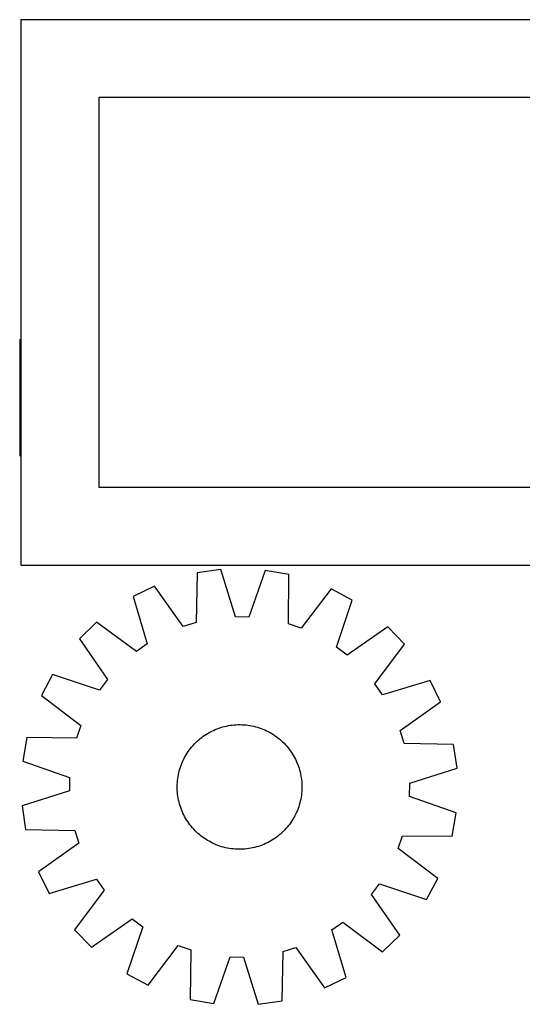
# Model space of a CAD drawing. Header units: millimetres. Extents: x 7 to 1493, y 7 to 2993.
# Tile 4 of 18: x 760 to 1082, y 7 to 638. Entities that reach past the tile are written whole.
import ezdxf

# ---------------------------------------------------------------- set-up
doc = ezdxf.new("R2010")
doc.units = ezdxf.units.MM
doc.layers.add('COMMON', color=5, linetype='CONTINUOUS', true_color=0x0000ff)
doc.layers.add('CUT', color=7, linetype='CONTINUOUS', true_color=0x000000)

msp = doc.modelspace()

# ---------------------------------------------------------------- linework, layer by layer
at = {"layer": 'COMMON'}
msp.add_line((759.796662, 433.323622), (759.796662, 358.323622), dxfattribs=at)
at = {"layer": 'CUT'}
for p, q in [((1210.546663, 638.446668), (760.546663, 638.446668)), ((760.546663, 638.446668), (760.546663, 288.446668)), ((1160.546663, 588.446668), (810.546663, 588.446668)), ((810.546663, 588.446668), (810.546663, 338.446668)), ((810.546663, 338.446668), (1160.546663, 338.446668)), ((760.546663, 288.446668), (1210.546663, 288.446668)), ((888.813008, 285.526548), (873.579433, 283.365818)), ((898.306079, 255.213904), (888.813008, 285.526548)), ((917.34812, 285.064822), (906.879301, 255.075181)), ((932.503813, 282.412365), (917.34812, 285.064822)), ((873.579433, 283.365818), (872.890303, 251.608931)), ((932.165138, 250.649808), (932.503813, 282.412365)), ((846.298248, 274.98711), (832.47796, 268.2247)), ((864.693817, 249.091593), (846.298248, 274.98711)), ((959.499636, 273.155404), (940.275889, 247.868603)), ((973.093902, 265.949401), (959.499636, 273.155404)), ((832.47796, 268.2247), (841.635976, 237.809153)), ((962.956633, 235.84607), (973.093902, 265.949401)), ((906.879301, 255.075181), (898.306079, 255.213904)), ((809.121174, 251.825725), (798.066998, 241.123588)), ((834.618555, 232.882169), (809.121174, 251.825725)), ((872.890303, 251.608931), (864.693817, 249.091593)), ((940.275889, 247.868603), (932.165138, 250.649808)), ((995.907898, 248.803339), (969.810976, 230.694627)), ((1006.610035, 237.749163), (995.907898, 248.803339)), ((798.066998, 241.123588), (816.17571, 215.026666)), ((841.635976, 237.809153), (834.618555, 232.882169)), ((969.810976, 230.694627), (962.956633, 235.84607)), ((987.666479, 212.251783), (1006.610035, 237.749163)), ((780.920937, 218.309592), (773.714934, 204.715326)), ((811.024268, 208.172323), (780.920937, 218.309592)), ((816.17571, 215.026666), (811.024268, 208.172323)), ((992.593463, 205.234362), (987.666479, 212.251783)), ((1023.00901, 214.392377), (992.593463, 205.234362)), ((1029.77142, 200.572089), (1023.00901, 214.392377)), ((773.714934, 204.715326), (799.001734, 185.491579)), ((1003.875903, 182.17652), (1029.77142, 200.572089)), ((799.001734, 185.491579), (796.22053, 177.380828)), ((885.247588, 182.884184), (886.412485, 183.355376)), ((886.412485, 183.355376), (887.591607, 183.789746)), ((887.591607, 183.789746), (888.783792, 184.186864)), ((888.783792, 184.186864), (889.987862, 184.546339)), ((889.987862, 184.546339), (891.202629, 184.867816)), ((891.202629, 184.867816), (892.426895, 185.150977)), ((892.426895, 185.150977), (893.659451, 185.395543)), ((893.659451, 185.395543), (894.89908, 185.601274)), ((894.89908, 185.601274), (896.144561, 185.767965)), ((896.144561, 185.767965), (897.394662, 185.895452)), ((897.394662, 185.895452), (898.648151, 185.98361)), ((898.648151, 185.98361), (899.903791, 186.032351)), ((899.903791, 186.032351), (901.160342, 186.041627)), ((901.160342, 186.041627), (902.416565, 186.01143)), ((902.416565, 186.01143), (903.671219, 185.941789)), ((903.671219, 185.941789), (904.923066, 185.832772)), ((904.923066, 185.832772), (906.170872, 185.684488)), ((906.170872, 185.684488), (907.413404, 185.497083)), ((907.413404, 185.497083), (908.649436, 185.270741)), ((908.649436, 185.270741), (909.877749, 185.005686)), ((909.877749, 185.005686), (911.09713, 184.702179)), ((911.09713, 184.702179), (912.306377, 184.360521)), ((912.306377, 184.360521), (913.504294, 183.981048)), ((913.504294, 183.981048), (914.689702, 183.564134)), ((914.689702, 183.564134), (915.861428, 183.110192)), ((764.457972, 177.719503), (761.805515, 162.56381)), ((796.22053, 177.380828), (764.457972, 177.719503)), ((874.625567, 176.266646), (875.587843, 177.074749)), ((875.587843, 177.074749), (876.575027, 177.852228)), ((876.575027, 177.852228), (877.586146, 178.598315)), ((877.586146, 178.598315), (878.620201, 179.312274)), ((878.620201, 179.312274), (879.676171, 179.9934)), ((879.676171, 179.9934), (880.753016, 180.641022)), ((880.753016, 180.641022), (881.849671, 181.254499)), ((881.849671, 181.254499), (882.965055, 181.833227)), ((882.965055, 181.833227), (884.098066, 182.376634)), ((884.098066, 182.376634), (885.247588, 182.884184)), ((915.861428, 183.110192), (917.018318, 182.619669)), ((917.018318, 182.619669), (918.159229, 182.093049)), ((918.159229, 182.093049), (919.283036, 181.530852)), ((919.283036, 181.530852), (920.388629, 180.933633)), ((920.388629, 180.933633), (921.474918, 180.301981)), ((921.474918, 180.301981), (922.540829, 179.63652)), ((922.540829, 179.63652), (923.585313, 178.937906)), ((923.585313, 178.937906), (924.607336, 178.206829)), ((924.607336, 178.206829), (925.605892, 177.444009)), ((925.605892, 177.444009), (926.579995, 176.650201)), ((1006.393241, 173.980034), (1003.875903, 182.17652)), ((868.663509, 169.823026), (869.426328, 170.821582)), ((869.426328, 170.821582), (870.220136, 171.795685)), ((870.220136, 171.795685), (871.04415, 172.744372)), ((871.04415, 172.744372), (871.897556, 173.666709)), ((871.897556, 173.666709), (872.779512, 174.561784)), ((872.779512, 174.561784), (873.689148, 175.428715)), ((873.689148, 175.428715), (874.625567, 176.266646)), ((926.579995, 176.650201), (927.528682, 175.826188)), ((927.528682, 175.826188), (928.451019, 174.972781)), ((928.451019, 174.972781), (929.346094, 174.090825)), ((929.346094, 174.090825), (930.213025, 173.181189)), ((930.213025, 173.181189), (931.050956, 172.244771)), ((931.050956, 172.244771), (931.859059, 171.282495)), ((931.859059, 171.282495), (932.636538, 170.29531)), ((1038.150128, 173.290904), (1006.393241, 173.980034)), ((1040.310858, 158.057329), (1038.150128, 173.290904)), ((864.777288, 163.374919), (865.339485, 164.498726)), ((865.339485, 164.498726), (865.936704, 165.604319)), ((865.936704, 165.604319), (866.568356, 166.690608)), ((866.568356, 166.690608), (867.233817, 167.756519)), ((867.233817, 167.756519), (867.932431, 168.801003)), ((867.932431, 168.801003), (868.663509, 169.823026)), ((932.636538, 170.29531), (933.382625, 169.284191)), ((933.382625, 169.284191), (934.096584, 168.250137)), ((934.096584, 168.250137), (934.77771, 167.194166)), ((934.77771, 167.194166), (935.425332, 166.117322)), ((935.425332, 166.117322), (936.038809, 165.020667)), ((936.038809, 165.020667), (936.617537, 163.905283)), ((761.805515, 162.56381), (791.795156, 152.094991)), ((862.509817, 157.522067), (862.88929, 158.719984)), ((862.88929, 158.719984), (863.306203, 159.905391)), ((863.306203, 159.905391), (863.760145, 161.077118)), ((863.760145, 161.077118), (864.250669, 162.234008)), ((864.250669, 162.234008), (864.777288, 163.374919)), ((936.617537, 163.905283), (937.160944, 162.772271)), ((937.160944, 162.772271), (937.668494, 161.62275)), ((937.668494, 161.62275), (938.139686, 160.457853)), ((938.139686, 160.457853), (938.574056, 159.27873)), ((938.574056, 159.27873), (938.971174, 158.086546)), ((938.971174, 158.086546), (939.330649, 156.882476)), ((1009.998214, 148.564258), (1040.310858, 158.057329)), ((791.795156, 152.094991), (791.656433, 143.521769)), ((861.185849, 151.386562), (861.373255, 152.629094)), ((861.373255, 152.629094), (861.599597, 153.865126)), ((861.599597, 153.865126), (861.864652, 155.093439)), ((861.864652, 155.093439), (862.168158, 156.31282)), ((862.168158, 156.31282), (862.509817, 157.522067)), ((939.330649, 156.882476), (939.652126, 155.667708)), ((939.652126, 155.667708), (939.935287, 154.443443)), ((939.935287, 154.443443), (940.179853, 153.210887)), ((940.179853, 153.210887), (940.385584, 151.971257)), ((940.385584, 151.971257), (940.552275, 150.725777)), ((860.82871, 146.376032), (860.858907, 147.632255)), ((860.837987, 145.119481), (860.82871, 146.376032)), ((860.858907, 147.632255), (860.928549, 148.886909)), ((860.928549, 148.886909), (861.037565, 150.138756)), ((861.037565, 150.138756), (861.185849, 151.386562)), ((940.552275, 150.725777), (940.679762, 149.475675)), ((940.679762, 149.475675), (940.76792, 148.222186)), ((940.76792, 148.222186), (940.816661, 146.966546)), ((940.825937, 145.709995), (940.79574, 144.453773)), ((940.816661, 146.966546), (940.825937, 145.709995)), ((1009.859491, 139.991037), (1009.998214, 148.564258)), ((791.656433, 143.521769), (761.34379, 134.028698)), ((860.886728, 143.863841), (860.837987, 145.119481)), ((860.974885, 142.610352), (860.886728, 143.863841)), ((861.102373, 141.360251), (860.974885, 142.610352)), ((861.269064, 140.11477), (861.102373, 141.360251)), ((861.474794, 138.875141), (861.269064, 140.11477)), ((940.281393, 139.456934), (940.055051, 138.220901)), ((940.468798, 140.699466), (940.281393, 139.456934)), ((940.617082, 141.947271), (940.468798, 140.699466)), ((940.726099, 143.199119), (940.617082, 141.947271)), ((940.79574, 144.453773), (940.726099, 143.199119)), ((1039.849132, 129.522217), (1009.859491, 139.991037)), ((761.34379, 134.028698), (763.50452, 118.795123)), ((861.71936, 137.642585), (861.474794, 138.875141)), ((862.002522, 136.418319), (861.71936, 137.642585)), ((862.323998, 135.203552), (862.002522, 136.418319)), ((862.683473, 133.999482), (862.323998, 135.203552)), ((863.080591, 132.807297), (862.683473, 133.999482)), ((863.514961, 131.628175), (863.080591, 132.807297)), ((938.765358, 133.366043), (938.348444, 132.180636)), ((939.144831, 134.563961), (938.765358, 133.366043)), ((939.486489, 135.773207), (939.144831, 134.563961)), ((939.789996, 136.992588), (939.486489, 135.773207)), ((940.055051, 138.220901), (939.789996, 136.992588)), ((863.986153, 130.463278), (863.514961, 131.628175)), ((864.493704, 129.313756), (863.986153, 130.463278)), ((865.037111, 128.180745), (864.493704, 129.313756)), ((865.615839, 127.065361), (865.037111, 128.180745)), ((866.229316, 125.968706), (865.615839, 127.065361)), ((935.717943, 126.481708), (935.086291, 125.39542)), ((936.315162, 127.587302), (935.717943, 126.481708)), ((936.877359, 128.711108), (936.315162, 127.587302)), ((937.403979, 129.852019), (936.877359, 128.711108)), ((937.894502, 131.008909), (937.403979, 129.852019)), ((938.348444, 132.180636), (937.894502, 131.008909)), ((1037.196675, 114.366525), (1039.849132, 129.522217)), ((866.876937, 124.891861), (866.229316, 125.968706)), ((867.558063, 123.835891), (866.876937, 124.891861)), ((868.272022, 122.801836), (867.558063, 123.835891)), ((869.018109, 121.790717), (868.272022, 122.801836)), ((869.795588, 120.803533), (869.018109, 121.790717)), ((870.603692, 119.841257), (869.795588, 120.803533)), ((931.434511, 120.290343), (930.610498, 119.341655)), ((932.22832, 121.264445), (931.434511, 120.290343)), ((932.991139, 122.263001), (932.22832, 121.264445)), ((933.722216, 123.285025), (932.991139, 122.263001)), ((934.42083, 124.329508), (933.722216, 123.285025)), ((935.086291, 125.39542), (934.42083, 124.329508)), ((763.50452, 118.795123), (795.261406, 118.105993)), ((795.261406, 118.105993), (797.778744, 109.909507)), ((871.441622, 118.904838), (870.603692, 119.841257)), ((872.308553, 117.995202), (871.441622, 118.904838)), ((873.203629, 117.113246), (872.308553, 117.995202)), ((874.125965, 116.25984), (873.203629, 117.113246)), ((875.074653, 115.435826), (874.125965, 116.25984)), ((876.048755, 114.642018), (875.074653, 115.435826)), ((877.047311, 113.879199), (876.048755, 114.642018)), ((878.069335, 113.148121), (877.047311, 113.879199)), ((925.07962, 114.233799), (924.068501, 113.487712)), ((926.066805, 115.011278), (925.07962, 114.233799)), ((927.029081, 115.819382), (926.066805, 115.011278)), ((927.965499, 116.657312), (927.029081, 115.819382)), ((928.875135, 117.524243), (927.965499, 116.657312)), ((929.757092, 118.419318), (928.875135, 117.524243)), ((930.610498, 119.341655), (929.757092, 118.419318)), ((1002.652913, 106.594449), (1005.434118, 114.705199)), ((1005.434118, 114.705199), (1037.196675, 114.366525)), ((797.778744, 109.909507), (771.883228, 91.513938)), ((879.113818, 112.449507), (878.069335, 113.148121)), ((880.17973, 111.784046), (879.113818, 112.449507)), ((881.266018, 111.152394), (880.17973, 111.784046)), ((882.371612, 110.555175), (881.266018, 111.152394)), ((883.495418, 109.992978), (882.371612, 110.555175)), ((884.63633, 109.466358), (883.495418, 109.992978)), ((885.793219, 108.975835), (884.63633, 109.466358)), ((886.964946, 108.521893), (885.793219, 108.975835)), ((888.150353, 108.10498), (886.964946, 108.521893)), ((889.348271, 107.725507), (888.150353, 108.10498)), ((890.557517, 107.383848), (889.348271, 107.725507)), ((911.666786, 107.539688), (910.452018, 107.218212)), ((912.870856, 107.899163), (911.666786, 107.539688)), ((914.06304, 108.296281), (912.870856, 107.899163)), ((915.242163, 108.730651), (914.06304, 108.296281)), ((916.40706, 109.201843), (915.242163, 108.730651)), ((917.556581, 109.709394), (916.40706, 109.201843)), ((918.689593, 110.252801), (917.556581, 109.709394)), ((919.804977, 110.831528), (918.689593, 110.252801)), ((920.901632, 111.445006), (919.804977, 110.831528)), ((921.978476, 112.092627), (920.901632, 111.445006)), ((923.034447, 112.773753), (921.978476, 112.092627)), ((924.068501, 113.487712), (923.034447, 112.773753)), ((891.776898, 107.080342), (890.557517, 107.383848)), ((893.005211, 106.815287), (891.776898, 107.080342)), ((894.241244, 106.588945), (893.005211, 106.815287)), ((895.483776, 106.401539), (894.241244, 106.588945)), ((896.731581, 106.253255), (895.483776, 106.401539)), ((897.983429, 106.144238), (896.731581, 106.253255)), ((899.238083, 106.074597), (897.983429, 106.144238)), ((900.494305, 106.0444), (899.238083, 106.074597)), ((901.750857, 106.053677), (900.494305, 106.0444)), ((903.006496, 106.102418), (901.750857, 106.053677)), ((904.259985, 106.190575), (903.006496, 106.102418)), ((905.510087, 106.318063), (904.259985, 106.190575)), ((906.755567, 106.484754), (905.510087, 106.318063)), ((907.995197, 106.690484), (906.755567, 106.484754)), ((909.227753, 106.93505), (907.995197, 106.690484)), ((910.452018, 107.218212), (909.227753, 106.93505)), ((1027.939714, 87.370701), (1002.652913, 106.594449)), ((771.883228, 91.513938), (778.645637, 77.69365)), ((778.645637, 77.69365), (809.061184, 86.851666)), ((809.061184, 86.851666), (813.988168, 79.834245)), ((985.478937, 77.059361), (990.63038, 83.913704)), ((990.63038, 83.913704), (1020.733711, 73.776435)), ((1020.733711, 73.776435), (1027.939714, 87.370701)), ((813.988168, 79.834245), (795.044612, 54.336864)), ((1003.587649, 50.96244), (985.478937, 77.059361)), ((805.74675, 43.282688), (831.843671, 61.3914)), ((831.843671, 61.3914), (838.698014, 56.239958)), ((960.018672, 54.276874), (967.036093, 59.203858)), ((967.036093, 59.203858), (992.533474, 40.260302)), ((795.044612, 54.336864), (805.74675, 43.282688)), ((838.698014, 56.239958), (828.560745, 26.136627)), ((969.176687, 23.861327), (960.018672, 54.276874)), ((992.533474, 40.260302), (1003.587649, 50.96244)), ((842.155011, 18.930624), (861.378759, 44.217424)), ((861.378759, 44.217424), (869.489509, 41.43622)), ((869.489509, 41.43622), (869.150835, 9.673662)), ((928.075214, 8.72021), (928.764344, 40.477096)), ((928.764344, 40.477096), (936.96083, 42.994434)), ((936.96083, 42.994434), (955.356399, 17.098918)), ((884.306527, 7.021205), (894.775347, 37.010846)), ((894.775347, 37.010846), (903.348568, 36.872123)), ((903.348568, 36.872123), (912.84164, 6.55948)), ((828.560745, 26.136627), (842.155011, 18.930624)), ((955.356399, 17.098918), (969.176687, 23.861327)), ((869.150835, 9.673662), (884.306527, 7.021205)), ((912.84164, 6.55948), (928.075214, 8.72021))]:
    msp.add_line(p, q, dxfattribs=at)

doc.saveas('drawing.dxf')
